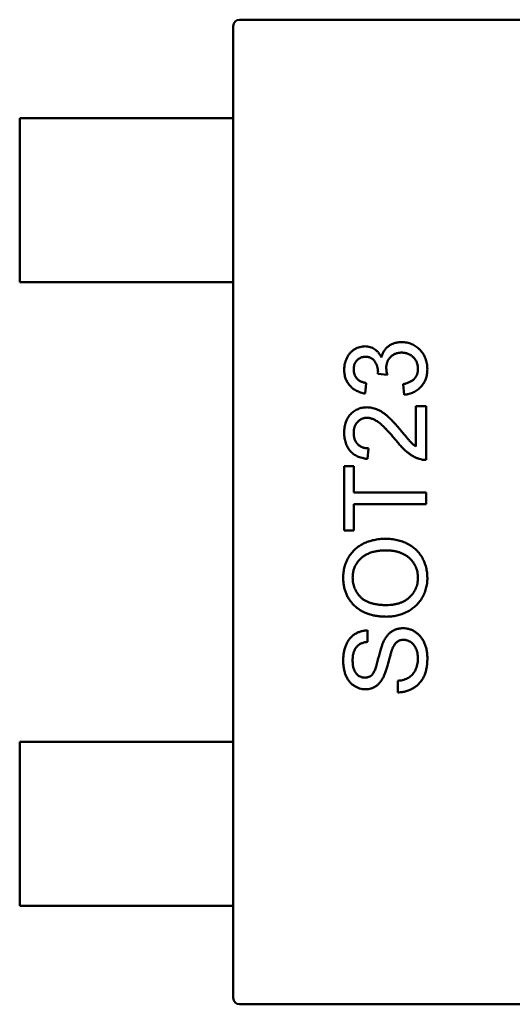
# Model space of a CAD drawing. Header units: millimetres. Extents: x 37 to 347, y 164 to 266.
# Tile 15 of 39: x 304.68 to 306.18, y 207.18 to 210.18. Entities that reach past the tile are written whole.
import ezdxf

# ---------------------------------------------------------------- set-up
doc = ezdxf.new("R2010")
doc.units = ezdxf.units.MM
doc.header["$LTSCALE"] = 0.75
doc.layers.add('Visible', color=7, linetype='Continuous', lineweight=50)

msp = doc.modelspace()

# ---------------------------------------------------------------- linework, layer by layer
at = {"layer": 'Visible'}
for p, q in [((305.3531, 210.1831), (305.3528, 210.1831)), ((307.0131, 210.1831), (305.3531, 210.1831)), ((305.3331, 210.1634), (305.3331, 210.1631)), ((305.3331, 210.1631), (305.3331, 209.8831)), ((304.6831, 209.8831), (305.0593, 209.8831)), ((304.6831, 209.3831), (304.6831, 209.8831)), ((305.0593, 209.8831), (305.0791, 209.8831)), ((305.0791, 209.8831), (305.1371, 209.8831)), ((305.3153, 209.8831), (305.1371, 209.8831)), ((305.3153, 209.8831), (305.3331, 209.8831)), ((305.3331, 209.3831), (305.3331, 209.8831)), ((304.6831, 209.3831), (305.0593, 209.3831)), ((305.0593, 209.3831), (305.0791, 209.3831)), ((305.0791, 209.3831), (305.1371, 209.3831)), ((305.3153, 209.3831), (305.1371, 209.3831)), ((305.3153, 209.3831), (305.3331, 209.3831)), ((305.3331, 209.3831), (305.3331, 207.9831)), ((305.8027, 209.1011), (305.7739, 209.1044)), ((305.7386, 209.0758), (305.7354, 209.0437)), ((305.854, 209.0405), (305.8508, 209.0726)), ((305.8892, 208.883), (305.8892, 209.0053)), ((305.8892, 209.0053), (305.9213, 209.0053)), ((305.9213, 209.0053), (305.9213, 208.8418)), ((305.745, 208.8771), (305.7418, 208.845)), ((305.6713, 208.6271), (305.6713, 208.8226)), ((305.6713, 208.8226), (305.7001, 208.8226)), ((305.7001, 208.8226), (305.7001, 208.7424)), ((305.7001, 208.7424), (305.9213, 208.7424)), ((305.9213, 208.7424), (305.9213, 208.7072)), ((305.9213, 208.7072), (305.7001, 208.7072)), ((305.7001, 208.7072), (305.7001, 208.6271)), ((305.7001, 208.6271), (305.6713, 208.6271)), ((305.7418, 208.3226), (305.7418, 208.2873)), ((305.8348, 208.1335), (305.8348, 208.1687)), ((304.6831, 207.9831), (305.0593, 207.9831)), ((304.6831, 207.4831), (304.6831, 207.9831)), ((305.0593, 207.9831), (305.0791, 207.9831)), ((305.0791, 207.9831), (305.1371, 207.9831)), ((305.3153, 207.9831), (305.1371, 207.9831)), ((305.3153, 207.9831), (305.3331, 207.9831)), ((305.3331, 207.4831), (305.3331, 207.9831)), ((304.6831, 207.4831), (305.0593, 207.4831)), ((305.0593, 207.4831), (305.0791, 207.4831)), ((305.0791, 207.4831), (305.1371, 207.4831)), ((305.3153, 207.4831), (305.1371, 207.4831)), ((305.3153, 207.4831), (305.3331, 207.4831)), ((305.3331, 207.4831), (305.3331, 207.2031)), ((305.3331, 207.2031), (305.3331, 207.2028)), ((305.3528, 207.1831), (305.3531, 207.1831)), ((305.3531, 207.1831), (307.0131, 207.1831))]:
    msp.add_line(p, q, dxfattribs=at)
at = {"layer": 'Visible', "extrusion": (0, 0, -1)}
for centre, radius, start, end in [((-305.3531, 210.1631), 0.02, 0.864, 89.136), ((-305.7239, 209.1105), 0.0504, 181.7212, 186.981), ((-305.3531, 207.2031), 0.02, 270.864, 359.136)]:
    msp.add_arc(centre, radius, start, end, dxfattribs=at)
at = {"layer": 'Visible'}
for centre, radius, start, end in [((305.8801, 209.1245), 0.0808, 181.8942, 196.8331), ((305.9194, 208.9048), 0.063, 251.1528, 271.7031)]:
    msp.add_arc(centre, radius, start, end, dxfattribs=at)
for points, knots in [([(305.7844, 209.1538), (305.7849, 209.1556), (305.7858, 209.1592), (305.7876, 209.1642), (305.7898, 209.169), (305.7922, 209.1735), (305.7951, 209.1776), (305.7982, 209.1815), (305.8018, 209.1851), (305.8057, 209.1883), (305.8098, 209.1913), (305.8143, 209.1938), (305.8189, 209.1959), (305.8239, 209.1978), (305.8291, 209.1991), (305.8345, 209.2), (305.8402, 209.2007), (305.8441, 209.2007), (305.8461, 209.2008)], [0, 0, 0, 0, 0.065828, 0.128938, 0.190858, 0.251186, 0.310974, 0.37005, 0.429672, 0.489507, 0.549975, 0.610075, 0.670915, 0.732909, 0.796711, 0.861825, 0.929892, 1, 1, 1, 1]), ([(305.8461, 209.2008), (305.8488, 209.2007), (305.8541, 209.2006), (305.8618, 209.1995), (305.8693, 209.1976), (305.8764, 209.195), (305.8833, 209.1918), (305.8898, 209.1877), (305.896, 209.1829), (305.9018, 209.1775), (305.9071, 209.1715), (305.9118, 209.1651), (305.9157, 209.1582), (305.9189, 209.151), (305.9214, 209.1434), (305.9232, 209.1354), (305.9243, 209.127), (305.9244, 209.1212), (305.9245, 209.1183)], [0, 0, 0, 0, 0.063503, 0.124805, 0.18492, 0.244376, 0.303775, 0.364133, 0.425376, 0.488388, 0.551743, 0.61386, 0.67564, 0.737737, 0.800417, 0.864658, 0.930985, 1, 1, 1, 1]), ([(305.6713, 209.1168), (305.6714, 209.1201), (305.6716, 209.1265), (305.6733, 209.1359), (305.676, 209.1449), (305.6797, 209.1535), (305.6843, 209.1614), (305.6898, 209.1684), (305.6961, 209.1744), (305.7032, 209.1792), (305.7107, 209.1831), (305.7185, 209.1859), (305.7266, 209.1876), (305.7321, 209.1878), (305.7348, 209.188)], [0, 0, 0, 0, 0.092054, 0.181008, 0.26913, 0.357137, 0.443549, 0.526433, 0.607453, 0.688385, 0.767854, 0.845531, 0.922529, 1, 1, 1, 1]), ([(305.7348, 209.188), (305.7374, 209.1878), (305.7426, 209.1876), (305.7501, 209.186), (305.7572, 209.1832), (305.7639, 209.1795), (305.7701, 209.1746), (305.7756, 209.1687), (305.7805, 209.1617), (305.7831, 209.1565), (305.7844, 209.1538)], [0, 0, 0, 0, 0.121951, 0.240787, 0.35855, 0.479066, 0.601519, 0.727551, 0.859932, 1, 1, 1, 1]), ([(305.8458, 209.1687), (305.8442, 209.1687), (305.8409, 209.1686), (305.8362, 209.168), (305.8317, 209.167), (305.8274, 209.1655), (305.8233, 209.1636), (305.8194, 209.1614), (305.8158, 209.1586), (305.8124, 209.1555), (305.8093, 209.1522), (305.8067, 209.1485), (305.8044, 209.1446), (305.8025, 209.1405), (305.8011, 209.1361), (305.8, 209.1316), (305.7994, 209.1268), (305.7993, 209.1235), (305.7993, 209.1218)], [0, 0, 0, 0, 0.067051, 0.13118, 0.193722, 0.254499, 0.314763, 0.375117, 0.436023, 0.498297, 0.560571, 0.621619, 0.681973, 0.742853, 0.804272, 0.867473, 0.932273, 1, 1, 1, 1]), ([(305.8956, 209.1194), (305.8956, 209.1213), (305.8956, 209.1248), (305.8948, 209.13), (305.8938, 209.1349), (305.8921, 209.1396), (305.8901, 209.1439), (305.8876, 209.148), (305.8847, 209.1518), (305.8814, 209.1553), (305.8777, 209.1584), (305.8738, 209.1612), (305.8696, 209.1635), (305.8653, 209.1655), (305.8607, 209.1669), (305.856, 209.1679), (305.851, 209.1686), (305.8476, 209.1687), (305.8458, 209.1687)], [0, 0, 0, 0, 0.069461, 0.135658, 0.19962, 0.261651, 0.322053, 0.38234, 0.443223, 0.50493, 0.56682, 0.6276, 0.687476, 0.747351, 0.808174, 0.870133, 0.933721, 1, 1, 1, 1]), ([(305.7359, 209.1559), (305.7346, 209.1559), (305.7321, 209.1558), (305.7285, 209.1553), (305.725, 209.1545), (305.7217, 209.1533), (305.7186, 209.1518), (305.7157, 209.1499), (305.7128, 209.1478), (305.7103, 209.1453), (305.7078, 209.1425), (305.7058, 209.1396), (305.704, 209.1364), (305.7026, 209.1331), (305.7015, 209.1295), (305.7007, 209.1258), (305.7002, 209.1219), (305.7002, 209.1192), (305.7001, 209.1178)], [0, 0, 0, 0, 0.065093, 0.127304, 0.188122, 0.247131, 0.306077, 0.365678, 0.426103, 0.487841, 0.550317, 0.611805, 0.672737, 0.734883, 0.79768, 0.862475, 0.929775, 1, 1, 1, 1]), ([(305.7742, 209.109), (305.7741, 209.112), (305.7739, 209.1178), (305.772, 209.1262), (305.7691, 209.1342), (305.7657, 209.1403), (305.7625, 209.1449), (305.7595, 209.1478), (305.7564, 209.1504), (305.7529, 209.1524), (305.7491, 209.154), (305.7449, 209.1551), (305.7405, 209.1558), (305.7375, 209.1559), (305.7359, 209.1559)], [0, 0, 0, 0, 0.129789, 0.254605, 0.378435, 0.50292, 0.565018, 0.624848, 0.683448, 0.742765, 0.802757, 0.86522, 0.930779, 1, 1, 1, 1]), ([(305.7354, 209.0437), (305.7329, 209.0442), (305.7281, 209.0452), (305.721, 209.0472), (305.7144, 209.0497), (305.7083, 209.0526), (305.7026, 209.0559), (305.6973, 209.0597), (305.6924, 209.0639), (305.688, 209.0685), (305.684, 209.0735), (305.6806, 209.0788), (305.6777, 209.0844), (305.6754, 209.0903), (305.6735, 209.0965), (305.6723, 209.1031), (305.6714, 209.1099), (305.6713, 209.1145), (305.6713, 209.1168)], [0, 0, 0, 0, 0.071036, 0.139343, 0.204958, 0.268332, 0.330129, 0.390664, 0.450861, 0.510587, 0.570374, 0.629455, 0.687994, 0.747581, 0.807839, 0.870034, 0.93381, 1, 1, 1, 1]), ([(305.7001, 209.1178), (305.7002, 209.1152), (305.7004, 209.11), (305.7023, 209.1026), (305.7053, 209.0958), (305.7089, 209.0909), (305.7123, 209.0873), (305.7151, 209.0849), (305.7183, 209.0828), (305.7218, 209.0809), (305.7256, 209.0792), (305.7296, 209.0777), (305.734, 209.0766), (305.737, 209.0761), (305.7386, 209.0758)], [0, 0, 0, 0, 0.127797, 0.246795, 0.362284, 0.477652, 0.536237, 0.59559, 0.656344, 0.719085, 0.784349, 0.852876, 0.924551, 1, 1, 1, 1]), ([(305.8508, 209.0726), (305.8527, 209.073), (305.8564, 209.0738), (305.8618, 209.0754), (305.8667, 209.0771), (305.8712, 209.0792), (305.8753, 209.0812), (305.879, 209.0836), (305.8823, 209.0862), (305.8852, 209.0889), (305.8876, 209.0919), (305.8898, 209.0951), (305.8916, 209.0986), (305.8931, 209.1023), (305.8942, 209.1063), (305.8951, 209.1104), (305.8956, 209.1149), (305.8956, 209.1179), (305.8956, 209.1194)], [0, 0, 0, 0, 0.082566, 0.15976, 0.233155, 0.301356, 0.365752, 0.426437, 0.484185, 0.539549, 0.593156, 0.647048, 0.701446, 0.757, 0.81384, 0.873058, 0.934963, 1, 1, 1, 1]), ([(305.9245, 209.1183), (305.9244, 209.1157), (305.9243, 209.1105), (305.9233, 209.1029), (305.9219, 209.0957), (305.9197, 209.0888), (305.917, 209.0822), (305.9135, 209.0761), (305.9095, 209.0702), (305.9049, 209.0647), (305.8999, 209.0597), (305.8944, 209.0552), (305.8885, 209.0514), (305.8824, 209.048), (305.8758, 209.0452), (305.8688, 209.0431), (305.8615, 209.0414), (305.8565, 209.0408), (305.854, 209.0405)], [0, 0, 0, 0, 0.067794, 0.133464, 0.196934, 0.258481, 0.319787, 0.380431, 0.44099, 0.502867, 0.564806, 0.625526, 0.685604, 0.746041, 0.807347, 0.869717, 0.93379, 1, 1, 1, 1]), ([(305.6713, 208.9251), (305.6713, 208.928), (305.6714, 208.9337), (305.6724, 208.9419), (305.674, 208.9496), (305.6761, 208.9569), (305.6789, 208.9637), (305.6823, 208.9701), (305.6864, 208.976), (305.691, 208.9814), (305.6961, 208.9862), (305.7015, 208.9905), (305.7073, 208.994), (305.7133, 208.997), (305.7196, 208.9993), (305.7263, 209.0009), (305.7332, 209.0019), (305.7379, 209.002), (305.7403, 209.0021)], [0, 0, 0, 0, 0.074712, 0.145539, 0.213339, 0.278615, 0.342094, 0.40389, 0.465063, 0.526577, 0.587328, 0.64638, 0.704345, 0.761672, 0.819418, 0.878039, 0.937796, 1, 1, 1, 1]), ([(305.7403, 209.0021), (305.7428, 209.002), (305.7477, 209.0018), (305.7551, 209.0008), (305.7625, 208.9989), (305.7698, 208.9965), (305.7772, 208.9932), (305.7847, 208.9889), (305.7923, 208.9837), (305.7989, 208.9787), (305.8043, 208.974), (305.8088, 208.9698), (305.8136, 208.965), (305.8189, 208.9598), (305.8243, 208.9538), (305.8303, 208.9473), (305.8365, 208.9402), (305.8407, 208.9353), (305.8429, 208.9327)], [0, 0, 0, 0, 0.057945, 0.116018, 0.174826, 0.234683, 0.296827, 0.364061, 0.436192, 0.51426, 0.556976, 0.604856, 0.657675, 0.715751, 0.77884, 0.847501, 0.921228, 1, 1, 1, 1]), ([(305.7406, 208.97), (305.7392, 208.97), (305.7364, 208.9699), (305.7324, 208.9693), (305.7285, 208.9684), (305.7249, 208.9669), (305.7213, 208.9652), (305.718, 208.9629), (305.7148, 208.9604), (305.7118, 208.9574), (305.709, 208.9542), (305.7067, 208.9506), (305.7046, 208.9469), (305.7029, 208.9428), (305.7017, 208.9386), (305.7008, 208.9341), (305.7003, 208.9293), (305.7002, 208.9261), (305.7001, 208.9244)], [0, 0, 0, 0, 0.061762, 0.121174, 0.179421, 0.236843, 0.294322, 0.353191, 0.412721, 0.474522, 0.537057, 0.599591, 0.662367, 0.725246, 0.790316, 0.857724, 0.927232, 1, 1, 1, 1]), ([(305.8278, 208.9028), (305.8251, 208.906), (305.8199, 208.9122), (305.8121, 208.921), (305.8049, 208.9289), (305.7982, 208.936), (305.7919, 208.9423), (305.7862, 208.9478), (305.7809, 208.9525), (305.776, 208.9564), (305.7714, 208.9596), (305.7669, 208.9624), (305.7624, 208.9647), (305.758, 208.9666), (305.7536, 208.9682), (305.7492, 208.9692), (305.7449, 208.9699), (305.742, 208.97), (305.7406, 208.97)], [0, 0, 0, 0, 0.11141, 0.214526, 0.309417, 0.396087, 0.474284, 0.544374, 0.60642, 0.660582, 0.709794, 0.756451, 0.800767, 0.843168, 0.884295, 0.923885, 0.962359, 1, 1, 1, 1]), ([(305.7418, 208.845), (305.739, 208.8453), (305.7336, 208.846), (305.7257, 208.8476), (305.7184, 208.8498), (305.7115, 208.8525), (305.7052, 208.8558), (305.6993, 208.8596), (305.6941, 208.8641), (305.6893, 208.869), (305.685, 208.8744), (305.6813, 208.8804), (305.6782, 208.8867), (305.6757, 208.8936), (305.6737, 208.9008), (305.6723, 208.9085), (305.6715, 208.9167), (305.6713, 208.9223), (305.6713, 208.9251)], [0, 0, 0, 0, 0.070675, 0.137493, 0.201473, 0.262869, 0.32255, 0.380737, 0.43822, 0.495487, 0.553484, 0.611346, 0.670644, 0.731587, 0.794183, 0.859445, 0.928208, 1, 1, 1, 1]), ([(305.7001, 208.9244), (305.7002, 208.9227), (305.7003, 208.9193), (305.7008, 208.9143), (305.7017, 208.9096), (305.703, 208.9051), (305.7047, 208.901), (305.7068, 208.8971), (305.7092, 208.8934), (305.712, 208.89), (305.7151, 208.887), (305.7185, 208.8843), (305.7222, 208.8821), (305.7262, 208.8803), (305.7305, 208.8789), (305.7351, 208.8778), (305.74, 208.8772), (305.7433, 208.8771), (305.745, 208.8771)], [0, 0, 0, 0, 0.070696, 0.138358, 0.20337, 0.2657, 0.327256, 0.386512, 0.445858, 0.505173, 0.56378, 0.622343, 0.680824, 0.739795, 0.800801, 0.864239, 0.930631, 1, 1, 1, 1]), ([(305.8429, 208.9327), (305.8446, 208.9305), (305.848, 208.9263), (305.853, 208.9204), (305.8575, 208.9151), (305.8615, 208.9102), (305.8651, 208.9061), (305.8681, 208.9025), (305.8708, 208.8995), (305.8749, 208.895), (305.8808, 208.8892), (305.8865, 208.885), (305.8892, 208.883)], [0, 0, 0, 0, 0.1242, 0.23683, 0.339495, 0.431254, 0.511455, 0.581223, 0.640495, 0.688308, 0.850333, 1, 1, 1, 1]), ([(305.8991, 208.8452), (305.8961, 208.8462), (305.8902, 208.8484), (305.8816, 208.8528), (305.873, 208.8579), (305.866, 208.8629), (305.8605, 208.8675), (305.8561, 208.8713), (305.8517, 208.8756), (305.8471, 208.8803), (305.8424, 208.8853), (305.8376, 208.8908), (305.8327, 208.8966), (305.8294, 208.9007), (305.8278, 208.9028)], [0, 0, 0, 0, 0.100388, 0.204407, 0.310686, 0.422157, 0.480685, 0.543238, 0.6095, 0.679555, 0.753841, 0.831641, 0.913813, 1, 1, 1, 1]), ([(305.6681, 208.483), (305.6681, 208.4858), (305.6682, 208.4914), (305.669, 208.4997), (305.6703, 208.5078), (305.6721, 208.5156), (305.6744, 208.5233), (305.6772, 208.5307), (305.6806, 208.5379), (305.6844, 208.5449), (305.6887, 208.5516), (305.6934, 208.5579), (305.6986, 208.5638), (305.704, 208.5693), (305.71, 208.5743), (305.7163, 208.579), (305.7231, 208.5832), (305.7302, 208.587), (305.7377, 208.5904), (305.7454, 208.5933), (305.7533, 208.5958), (305.7615, 208.5979), (305.77, 208.5994), (305.7787, 208.6006), (305.7876, 208.6012), (305.7936, 208.6014), (305.7967, 208.6014)], [0, 0, 0, 0, 0.043099, 0.085587, 0.126908, 0.167967, 0.20845, 0.249025, 0.289281, 0.33001, 0.370598, 0.410466, 0.450033, 0.489688, 0.529116, 0.569037, 0.609703, 0.650759, 0.692509, 0.734219, 0.776707, 0.819552, 0.863351, 0.907839, 0.953334, 1, 1, 1, 1]), ([(305.7967, 208.6014), (305.7998, 208.6014), (305.8059, 208.6013), (305.815, 208.6006), (305.8238, 208.5993), (305.8324, 208.5977), (305.8407, 208.5955), (305.8488, 208.593), (305.8566, 208.5898), (305.8642, 208.5863), (305.8714, 208.5823), (305.8781, 208.5779), (305.8845, 208.5731), (305.8904, 208.5679), (305.8958, 208.5623), (305.9007, 208.5562), (305.9053, 208.5499), (305.9093, 208.5431), (305.9128, 208.536), (305.916, 208.5288), (305.9186, 208.5215), (305.9208, 208.514), (305.9224, 208.5064), (305.9236, 208.4987), (305.9243, 208.4908), (305.9244, 208.4855), (305.9245, 208.4828)], [0, 0, 0, 0, 0.04756, 0.093962, 0.139112, 0.183626, 0.227457, 0.270703, 0.313611, 0.35626, 0.398366, 0.439557, 0.480045, 0.519888, 0.559658, 0.599421, 0.639208, 0.679668, 0.72002, 0.759859, 0.79956, 0.839199, 0.878956, 0.918794, 0.959083, 1, 1, 1, 1]), ([(305.7964, 208.5662), (305.794, 208.5661), (305.7891, 208.5661), (305.782, 208.5655), (305.775, 208.5648), (305.7684, 208.5637), (305.7619, 208.5622), (305.7557, 208.5606), (305.7497, 208.5585), (305.744, 208.5562), (305.7386, 208.5535), (305.7334, 208.5506), (305.7286, 208.5473), (305.7241, 208.5438), (305.7199, 208.5399), (305.716, 208.5358), (305.7125, 208.5314), (305.7093, 208.5267), (305.7063, 208.5218), (305.7038, 208.5167), (305.7017, 208.5115), (305.7, 208.5061), (305.6986, 208.5006), (305.6976, 208.4949), (305.6971, 208.4891), (305.697, 208.4852), (305.6969, 208.4832)], [0, 0, 0, 0, 0.050852, 0.099752, 0.147438, 0.194086, 0.239171, 0.28334, 0.326577, 0.368936, 0.410572, 0.451051, 0.490877, 0.530044, 0.568937, 0.607578, 0.64642, 0.685679, 0.724799, 0.763513, 0.802173, 0.84074, 0.879649, 0.919071, 0.959098, 1, 1, 1, 1]), ([(305.8956, 208.4827), (305.8956, 208.4857), (305.8954, 208.4915), (305.8942, 208.5), (305.8921, 208.5081), (305.8894, 208.5159), (305.8856, 208.5232), (305.8812, 208.5302), (305.8759, 208.5367), (305.8699, 208.5428), (305.8631, 208.5483), (305.8556, 208.5531), (305.8473, 208.5571), (305.8385, 208.5605), (305.8289, 208.563), (305.8187, 208.5649), (305.8078, 208.566), (305.8003, 208.5661), (305.7964, 208.5662)], [0, 0, 0, 0, 0.061055, 0.119545, 0.176806, 0.232956, 0.288583, 0.344667, 0.401662, 0.46054, 0.520477, 0.581213, 0.643431, 0.707961, 0.775371, 0.846414, 0.921152, 1, 1, 1, 1]), ([(305.7996, 208.3642), (305.7946, 208.3643), (305.7848, 208.3645), (305.7706, 208.3661), (305.7572, 208.3686), (305.7447, 208.3723), (305.733, 208.377), (305.722, 208.3826), (305.712, 208.3895), (305.7029, 208.3972), (305.6948, 208.4058), (305.6875, 208.415), (305.6815, 208.4249), (305.6766, 208.4353), (305.6728, 208.4464), (305.6701, 208.4581), (305.6684, 208.4703), (305.6682, 208.4787), (305.6681, 208.483)], [0, 0, 0, 0, 0.075226, 0.146575, 0.2145, 0.27953, 0.342403, 0.403496, 0.463762, 0.523864, 0.583252, 0.641302, 0.698898, 0.756295, 0.814628, 0.874325, 0.935783, 1, 1, 1, 1]), ([(305.6969, 208.4832), (305.697, 208.4804), (305.6971, 208.4748), (305.6983, 208.4667), (305.7001, 208.4588), (305.7027, 208.4512), (305.7061, 208.444), (305.7102, 208.437), (305.715, 208.4304), (305.7206, 208.424), (305.727, 208.4181), (305.7346, 208.4131), (305.7431, 208.4089), (305.7525, 208.4054), (305.763, 208.4027), (305.7745, 208.4009), (305.7869, 208.3997), (305.7955, 208.3996), (305.8, 208.3995)], [0, 0, 0, 0, 0.055943, 0.110382, 0.164048, 0.216759, 0.269601, 0.323009, 0.377581, 0.433449, 0.490922, 0.550625, 0.613117, 0.679861, 0.751358, 0.828261, 0.910795, 1, 1, 1, 1]), ([(305.9245, 208.4828), (305.9245, 208.48), (305.9244, 208.4743), (305.9235, 208.4658), (305.9222, 208.4576), (305.9204, 208.4497), (305.918, 208.442), (305.9151, 208.4345), (305.9117, 208.4272), (305.9077, 208.4202), (305.9033, 208.4135), (305.8985, 208.4073), (305.8933, 208.4014), (305.8876, 208.396), (305.8817, 208.3909), (305.8753, 208.3863), (305.8686, 208.3821), (305.8615, 208.3784), (305.8541, 208.375), (305.8467, 208.3722), (305.8391, 208.3697), (305.8314, 208.3677), (305.8236, 208.3661), (305.8157, 208.3651), (305.8077, 208.3643), (305.8023, 208.3643), (305.7996, 208.3642)], [0, 0, 0, 0, 0.044697, 0.088534, 0.131409, 0.173814, 0.215715, 0.257247, 0.298848, 0.340604, 0.382029, 0.42297, 0.463632, 0.504048, 0.544591, 0.584964, 0.626265, 0.667979, 0.709943, 0.751382, 0.792619, 0.833948, 0.875008, 0.916446, 0.957907, 1, 1, 1, 1]), ([(305.8, 208.3995), (305.8036, 208.3995), (305.8106, 208.3997), (305.8209, 208.4009), (305.8306, 208.4027), (305.8397, 208.4052), (305.8482, 208.4086), (305.8561, 208.4126), (305.8634, 208.4175), (305.8701, 208.423), (305.8761, 208.4291), (305.8814, 208.4357), (305.8857, 208.4426), (305.8894, 208.4499), (305.8922, 208.4575), (305.8942, 208.4656), (305.8954, 208.474), (305.8956, 208.4797), (305.8956, 208.4827)], [0, 0, 0, 0, 0.075964, 0.148125, 0.217201, 0.2833, 0.347202, 0.4093, 0.470426, 0.531588, 0.591739, 0.650258, 0.707303, 0.764208, 0.821148, 0.879119, 0.938423, 1, 1, 1, 1]), ([(305.6681, 208.2299), (305.6682, 208.2343), (305.6684, 208.243), (305.67, 208.2555), (305.6729, 208.2673), (305.676, 208.2765), (305.6793, 208.2833), (305.6818, 208.2881), (305.6847, 208.2926), (305.6878, 208.2968), (305.6912, 208.3007), (305.6948, 208.3042), (305.6987, 208.3076), (305.7043, 208.3115), (305.7117, 208.3157), (305.7212, 208.3193), (305.7313, 208.3218), (305.7383, 208.3223), (305.7418, 208.3226)], [0, 0, 0, 0, 0.100475, 0.195644, 0.286083, 0.372983, 0.415026, 0.456052, 0.495939, 0.535566, 0.574087, 0.612519, 0.651081, 0.689513, 0.766237, 0.84235, 0.919974, 1, 1, 1, 1]), ([(305.7899, 208.2856), (305.7907, 208.2874), (305.7923, 208.2909), (305.7951, 208.2959), (305.798, 208.3006), (305.8011, 208.3049), (305.8043, 208.3088), (305.8077, 208.3124), (305.8113, 208.3156), (305.8151, 208.3184), (305.819, 208.3209), (305.823, 208.3231), (305.8272, 208.3249), (305.8316, 208.3264), (305.8361, 208.3275), (305.8407, 208.3284), (305.8455, 208.3289), (305.8487, 208.329), (305.8503, 208.329)], [0, 0, 0, 0, 0.074931, 0.147078, 0.216364, 0.282503, 0.346688, 0.408836, 0.469262, 0.528432, 0.587001, 0.644416, 0.702189, 0.759767, 0.81849, 0.877633, 0.93802, 1, 1, 1, 1]), ([(305.8503, 208.329), (305.8536, 208.3288), (305.8601, 208.3286), (305.8696, 208.3264), (305.8789, 208.3229), (305.8863, 208.3187), (305.8919, 208.3149), (305.8959, 208.3116), (305.8996, 208.308), (305.9032, 208.3041), (305.9065, 208.2999), (305.9095, 208.2954), (305.9123, 208.2906), (305.9157, 208.2838), (305.9193, 208.2747), (305.9223, 208.2631), (305.9242, 208.2509), (305.9244, 208.2425), (305.9245, 208.2382)], [0, 0, 0, 0, 0.074816, 0.148535, 0.223872, 0.301297, 0.340894, 0.38034, 0.420127, 0.45995, 0.500831, 0.541907, 0.584439, 0.62808, 0.717267, 0.80786, 0.901925, 1, 1, 1, 1]), ([(305.852, 208.2937), (305.8502, 208.2936), (305.8467, 208.2935), (305.8415, 208.2924), (305.8368, 208.2904), (305.8324, 208.2877), (305.8283, 208.284), (305.8245, 208.2794), (305.8211, 208.2736), (305.8193, 208.2693), (305.8183, 208.2671)], [0, 0, 0, 0, 0.117768, 0.230176, 0.339843, 0.450625, 0.566943, 0.696021, 0.839438, 1, 1, 1, 1]), ([(305.8956, 208.2366), (305.8956, 208.2395), (305.8955, 208.245), (305.8943, 208.2529), (305.8925, 208.2604), (305.8899, 208.2673), (305.8867, 208.2736), (305.8828, 208.279), (305.8785, 208.2837), (305.8735, 208.2873), (305.8683, 208.2901), (305.863, 208.2922), (305.8575, 208.2935), (305.8539, 208.2936), (305.852, 208.2937)], [0, 0, 0, 0, 0.105584, 0.205868, 0.300947, 0.393002, 0.480949, 0.562874, 0.641461, 0.717742, 0.791772, 0.862716, 0.931777, 1, 1, 1, 1]), ([(305.7418, 208.2873), (305.74, 208.2871), (305.7365, 208.2867), (305.7314, 208.2856), (305.7267, 208.284), (305.7223, 208.2823), (305.7183, 208.2801), (305.7146, 208.2776), (305.7113, 208.2747), (305.7082, 208.2714), (305.7055, 208.2678), (305.7032, 208.2638), (305.7013, 208.2593), (305.6997, 208.2545), (305.6984, 208.2493), (305.6975, 208.2436), (305.6971, 208.2376), (305.697, 208.2334), (305.6969, 208.2313)], [0, 0, 0, 0, 0.067155, 0.131403, 0.192732, 0.251253, 0.307704, 0.362699, 0.417778, 0.472304, 0.527873, 0.58523, 0.645057, 0.707952, 0.774434, 0.84494, 0.920404, 1, 1, 1, 1]), ([(305.7563, 208.1873), (305.7571, 208.1882), (305.7587, 208.1901), (305.7609, 208.1937), (305.7631, 208.1981), (305.7652, 208.2034), (305.7674, 208.2096), (305.7697, 208.2167), (305.7719, 208.2246), (305.7741, 208.2332), (305.7762, 208.2419), (305.7784, 208.2502), (305.7804, 208.2578), (305.7824, 208.2647), (305.7844, 208.2709), (305.7863, 208.2764), (305.7881, 208.2813), (305.7893, 208.2842), (305.7899, 208.2856)], [0, 0, 0, 0, 0.032743, 0.07241, 0.119611, 0.174673, 0.237345, 0.308352, 0.38763, 0.474784, 0.563332, 0.645136, 0.720203, 0.789134, 0.851497, 0.907331, 0.956969, 1, 1, 1, 1]), ([(305.8183, 208.2671), (305.8179, 208.2662), (305.8171, 208.2642), (305.816, 208.2608), (305.8146, 208.2568), (305.8132, 208.252), (305.8117, 208.2465), (305.8099, 208.2403), (305.8081, 208.2334), (305.8061, 208.226), (305.8042, 208.2186), (305.8022, 208.2115), (305.8002, 208.2049), (305.7982, 208.1989), (305.7963, 208.1934), (305.7944, 208.1884), (305.7925, 208.184), (305.7912, 208.1813), (305.7906, 208.18)], [0, 0, 0, 0, 0.0312, 0.070487, 0.117215, 0.171576, 0.234122, 0.303963, 0.382156, 0.467646, 0.554335, 0.635074, 0.710037, 0.779092, 0.842966, 0.901001, 0.953246, 1, 1, 1, 1]), ([(305.6969, 208.2313), (305.6969, 208.2291), (305.697, 208.2248), (305.6976, 208.2185), (305.6984, 208.2128), (305.6996, 208.2075), (305.7011, 208.2027), (305.703, 208.1983), (305.7052, 208.1944), (305.7078, 208.191), (305.7106, 208.188), (305.7136, 208.1854), (305.7166, 208.1832), (305.7199, 208.1814), (305.7233, 208.18), (305.7268, 208.1791), (305.7305, 208.1784), (305.733, 208.1784), (305.7342, 208.1783)], [0, 0, 0, 0, 0.091511, 0.177143, 0.257108, 0.331198, 0.400592, 0.465625, 0.526973, 0.585443, 0.641399, 0.695044, 0.746782, 0.796959, 0.847545, 0.897439, 0.947649, 1, 1, 1, 1]), ([(305.9245, 208.2382), (305.9245, 208.2355), (305.9244, 208.2301), (305.9239, 208.2223), (305.9231, 208.2148), (305.922, 208.2076), (305.9205, 208.2008), (305.9187, 208.1943), (305.9166, 208.1881), (305.9141, 208.1823), (305.9113, 208.1768), (305.9082, 208.1716), (305.9047, 208.1667), (305.9009, 208.1622), (305.8968, 208.1578), (305.8923, 208.1539), (305.8876, 208.1502), (305.8825, 208.1469), (305.8771, 208.1439), (305.8716, 208.1412), (305.8659, 208.1389), (305.86, 208.1371), (305.8539, 208.1356), (305.8477, 208.1345), (305.8413, 208.1337), (305.8369, 208.1336), (305.8348, 208.1335)], [0, 0, 0, 0, 0.052493, 0.102825, 0.151397, 0.198033, 0.242876, 0.285999, 0.327849, 0.368395, 0.407852, 0.446838, 0.485166, 0.523341, 0.561602, 0.59992, 0.638496, 0.677791, 0.71729, 0.756605, 0.796068, 0.835886, 0.875714, 0.916263, 0.95776, 1, 1, 1, 1]), ([(305.8348, 208.1687), (305.8379, 208.1691), (305.844, 208.1699), (305.8526, 208.1719), (305.8604, 208.1746), (305.8673, 208.178), (305.8735, 208.1824), (305.879, 208.1876), (305.8838, 208.1941), (305.8881, 208.2013), (305.8914, 208.2094), (305.8939, 208.218), (305.8954, 208.2272), (305.8956, 208.2334), (305.8956, 208.2366)], [0, 0, 0, 0, 0.093796, 0.180188, 0.260363, 0.334847, 0.407093, 0.481448, 0.559271, 0.64227, 0.728586, 0.815978, 0.906035, 1, 1, 1, 1]), ([(305.7365, 208.1431), (305.7334, 208.1432), (305.7273, 208.1434), (305.7182, 208.1455), (305.7095, 208.1489), (305.7026, 208.1527), (305.6974, 208.1564), (305.6936, 208.1595), (305.6901, 208.163), (305.6869, 208.1667), (305.6839, 208.1707), (305.6812, 208.175), (305.6787, 208.1797), (305.6757, 208.1863), (305.6726, 208.1951), (305.67, 208.2062), (305.6684, 208.2179), (305.6682, 208.2258), (305.6681, 208.2299)], [0, 0, 0, 0, 0.074995, 0.149165, 0.223664, 0.300412, 0.33957, 0.378921, 0.418096, 0.45823, 0.498427, 0.539708, 0.582216, 0.625824, 0.715481, 0.807384, 0.901634, 1, 1, 1, 1]), ([(305.7342, 208.1783), (305.7364, 208.1784), (305.7406, 208.1786), (305.7465, 208.1804), (305.7519, 208.1832), (305.7548, 208.1859), (305.7563, 208.1873)], [0, 0, 0, 0, 0.262741, 0.509957, 0.753327, 1, 1, 1, 1]), ([(305.7906, 208.18), (305.789, 208.177), (305.7859, 208.1714), (305.7804, 208.1637), (305.7743, 208.1573), (305.7677, 208.1521), (305.7605, 208.148), (305.7529, 208.1452), (305.7448, 208.1433), (305.7393, 208.1432), (305.7365, 208.1431)], [0, 0, 0, 0, 0.144805, 0.279512, 0.406394, 0.527502, 0.645393, 0.761885, 0.878942, 1, 1, 1, 1])]:
    msp.add_open_spline(points, degree=3, knots=knots, dxfattribs=at)

doc.saveas('drawing.dxf')
